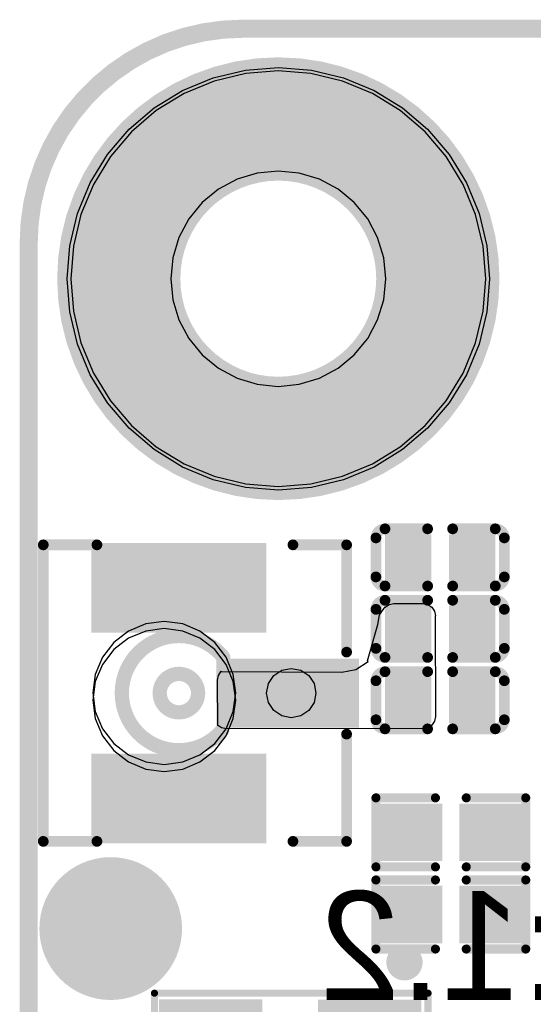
# Model space of a CAD drawing. Header units: millimetres. Extents: x -47 to 199, y -56 to 203.
# Tile 116 of 157: x 54 to 61, y 189 to 203. Entities that reach past the tile are written whole.
import ezdxf

# ---------------------------------------------------------------- set-up
doc = ezdxf.new("R2010")
doc.units = ezdxf.units.MM
doc.header["$LTSCALE"] = 1.21
doc.header["$MEASUREMENT"] = 0
doc.layers.get('0').update_dxf_attribs({"linetype": 'CONTINUOUS'})
for name, color, linetype in [('BottomLayer', 5, 'CONTINUOUS'), ('BottomOverlay', 54, 'CONTINUOUS'), ('BottomPaste', 16, 'CONTINUOUS'), ('BottomSolder', 6, 'CONTINUOUS'), ('KeepOutLayer', 6, 'CONTINUOUS'), ('Mechanical15', 56, 'CONTINUOUS'), ('MidLayer1', 16, 'CONTINUOUS'), ('MidLayer2', 76, 'CONTINUOUS'), ('MidLayer3', 90, 'CONTINUOUS'), ('MidLayer4', 156, 'CONTINUOUS'), ('MultiLayer', 9, 'CONTINUOUS'), ('TopLayer', 1, 'CONTINUOUS'), ('TopOverlay', 2, 'CONTINUOUS'), ('TopPaste', 8, 'CONTINUOUS'), ('TopSolder', 216, 'CONTINUOUS')]:
    doc.layers.add(name, color=color, linetype=linetype)
doc.styles.get("Standard").update_dxf_attribs({"font": 'txt', "width": 0.8})

# ---------------------------------------------------------------- blocks, each defined once
blk = doc.blocks.new('CRYSTAL_SMD_3225_87')
at = {"layer": 'TopLayer'}
for points in [[(-0.07156, 0.00936), (-0.01644, 0.00936), (-0.07156, 0.05464), (-0.01644, 0.05464)], [(0.01644, 0.00936), (0.07156, 0.00936), (0.01644, 0.05464), (0.07156, 0.05464)], [(-0.07131, -0.05435), (-0.01619, -0.05435), (-0.07131, -0.00908), (-0.01619, -0.00908)], [(0.01644, -0.05464), (0.07156, -0.05464), (0.01644, -0.00936), (0.07156, -0.00936)]]:
    blk.add_solid(points, dxfattribs=at)
at = {"layer": 'TopOverlay', "const_width": 0.00394}
for points in [[(0.075, 0.059), (-0.076, 0.059)], [(-0.076, 0.059), (-0.076, 0.01)], [(0.075, 0.059), (0.075, 0.011)], [(-0.076, -0.009), (-0.076, -0.059)], [(0.075, -0.009), (0.075, -0.059)], [(0.075, -0.059), (-0.076, -0.059)]]:
    blk.add_lwpolyline(points, dxfattribs=at)
at = {"layer": 'TopOverlay'}
for points, const_width in [([(-0.07698, 0.059, 1), (-0.07502, 0.059, 1)], 0.00197), ([(-0.07698, 0.059, 1), (-0.07502, 0.059, 1)], 0.00197), ([(0.07402, 0.059, 1), (0.07598, 0.059, 1)], 0.00197), ([(0.07402, 0.059, 1), (0.07598, 0.059, 1)], 0.00197), ([(-0.07698, 0.01, 1), (-0.07502, 0.01, 1)], 0.00197), ([(0.07402, 0.011, 1), (0.07598, 0.011, 1)], 0.00197), ([(-0.07698, -0.009, 1), (-0.07502, -0.009, 1)], 0.00197), ([(0.07402, -0.009, 1), (0.07598, -0.009, 1)], 0.00197), ([(-0.07698, -0.059, 1), (-0.07502, -0.059, 1)], 0.00197), ([(-0.07698, -0.059, 1), (-0.07502, -0.059, 1)], 0.00197), ([(0.07402, -0.059, 1), (0.07598, -0.059, 1)], 0.00197), ([(0.07402, -0.059, 1), (0.07598, -0.059, 1)], 0.00197), ([(-0.058, -0.076, 1), (-0.068, -0.076, 1)], 0.01), ([(-0.0705, -0.076, 1), (-0.0655, -0.076, 1)], 0.005), ([(-0.0605, -0.076, 1), (-0.0555, -0.076, 1)], 0.005)]:
    blk.add_lwpolyline(points, format="xyb", close=True, dxfattribs=dict(at, const_width=const_width))
at = {"layer": 'TopPaste'}
for points in [[(-0.07056, 0.01036), (-0.01744, 0.01036), (-0.07056, 0.05364), (-0.01744, 0.05364)], [(0.01744, 0.01036), (0.07056, 0.01036), (0.01744, 0.05364), (0.07056, 0.05364)], [(-0.07031, -0.05335), (-0.01719, -0.05335), (-0.07031, -0.01008), (-0.01719, -0.01008)], [(0.01744, -0.05364), (0.07056, -0.05364), (0.01744, -0.01036), (0.07056, -0.01036)]]:
    blk.add_solid(points, dxfattribs=at)
at = {"layer": 'TopSolder'}
for points in [[(-0.07256, 0.00836), (-0.01544, 0.00836), (-0.07256, 0.05564), (-0.01544, 0.05564)], [(0.01544, 0.00836), (0.07256, 0.00836), (0.01544, 0.05564), (0.07256, 0.05564)], [(-0.07231, -0.05535), (-0.01519, -0.05535), (-0.07231, -0.00808), (-0.01519, -0.00808)], [(0.01544, -0.05564), (0.07256, -0.05564), (0.01544, -0.00836), (0.07256, -0.00836)]]:
    blk.add_solid(points, dxfattribs=at)
blk = doc.blocks.new('0402_118')
at = {"layer": 'TopLayer'}
for points in [[(-0.03628, -0.01181), (-0.00872, -0.01181), (-0.03628, 0.01181), (-0.00872, 0.01181)], [(0.00872, -0.01181), (0.03628, -0.01181), (0.00872, 0.01181), (0.03628, 0.01181)]]:
    blk.add_solid(points, dxfattribs=at)
at = {"layer": 'TopOverlay', "const_width": 0.005}
for points in [[(-0.04134, -0.01903), (-0.04134, 0.01903)], [(-0.04134, 0.01903), (-0.0085, 0.01903)], [(0.0085, 0.01903), (0.04134, 0.01903)], [(0.04134, -0.01903), (0.04134, 0.01903)], [(-0.04134, -0.01903), (-0.0085, -0.01903)], [(0.0085, -0.01903), (0.04134, -0.01903)]]:
    blk.add_lwpolyline(points, dxfattribs=at)
at = {"layer": 'TopOverlay', "const_width": 0.0025}
for points in [[(-0.04259, 0.01903, 1), (-0.04009, 0.01903, 1)], [(-0.04259, 0.01903, 1), (-0.04009, 0.01903, 1)], [(-0.00975, 0.01903, 1), (-0.00725, 0.01903, 1)], [(0.00725, 0.01903, 1), (0.00975, 0.01903, 1)], [(0.04009, 0.01903, 1), (0.04259, 0.01903, 1)], [(0.04009, 0.01903, 1), (0.04259, 0.01903, 1)], [(-0.04259, -0.01903, 1), (-0.04009, -0.01903, 1)], [(-0.04259, -0.01903, 1), (-0.04009, -0.01903, 1)], [(-0.00975, -0.01903, 1), (-0.00725, -0.01903, 1)], [(0.00725, -0.01903, 1), (0.00975, -0.01903, 1)], [(0.04009, -0.01903, 1), (0.04259, -0.01903, 1)], [(0.04009, -0.01903, 1), (0.04259, -0.01903, 1)]]:
    blk.add_lwpolyline(points, format="xyb", close=True, dxfattribs=at)
at = {"layer": 'TopPaste'}
for points in [[(-0.03628, -0.01181), (-0.00872, -0.01181), (-0.03628, 0.01181), (-0.00872, 0.01181)], [(0.00872, -0.01181), (0.03628, -0.01181), (0.00872, 0.01181), (0.03628, 0.01181)]]:
    blk.add_solid(points, dxfattribs=at)
at = {"layer": 'TopSolder'}
for points in [[(-0.04028, -0.01581), (-0.00472, -0.01581), (-0.04028, 0.01581), (-0.00472, 0.01581)], [(0.00472, -0.01581), (0.04028, -0.01581), (0.00472, 0.01581), (0.04028, 0.01581)]]:
    blk.add_solid(points, dxfattribs=at)
blk = doc.blocks.new('0402_120')
at = {"layer": 'TopLayer'}
for points in [[(-0.03628, -0.01181), (-0.00872, -0.01181), (-0.03628, 0.01181), (-0.00872, 0.01181)], [(0.00872, -0.01181), (0.03628, -0.01181), (0.00872, 0.01181), (0.03628, 0.01181)]]:
    blk.add_solid(points, dxfattribs=at)
at = {"layer": 'TopOverlay', "const_width": 0.005}
for points in [[(-0.04134, 0.01903), (-0.04134, -0.01903)], [(-0.0085, 0.01903), (-0.04134, 0.01903)], [(0.04134, 0.01903), (0.0085, 0.01903)], [(0.04134, 0.01903), (0.04134, -0.01903)], [(-0.0085, -0.01903), (-0.04134, -0.01903)], [(0.04134, -0.01903), (0.0085, -0.01903)]]:
    blk.add_lwpolyline(points, dxfattribs=at)
at = {"layer": 'TopOverlay', "const_width": 0.0025}
for points in [[(-0.04259, 0.01903, 1), (-0.04009, 0.01903, 1)], [(-0.04259, 0.01903, 1), (-0.04009, 0.01903, 1)], [(-0.00975, 0.01903, 1), (-0.00725, 0.01903, 1)], [(0.00725, 0.01903, 1), (0.00975, 0.01903, 1)], [(0.04009, 0.01903, 1), (0.04259, 0.01903, 1)], [(0.04009, 0.01903, 1), (0.04259, 0.01903, 1)], [(-0.04259, -0.01903, 1), (-0.04009, -0.01903, 1)], [(-0.04259, -0.01903, 1), (-0.04009, -0.01903, 1)], [(-0.00975, -0.01903, 1), (-0.00725, -0.01903, 1)], [(0.00725, -0.01903, 1), (0.00975, -0.01903, 1)], [(0.04009, -0.01903, 1), (0.04259, -0.01903, 1)], [(0.04009, -0.01903, 1), (0.04259, -0.01903, 1)]]:
    blk.add_lwpolyline(points, format="xyb", close=True, dxfattribs=at)
at = {"layer": 'TopPaste'}
for points in [[(-0.03628, -0.01181), (-0.00872, -0.01181), (-0.03628, 0.01181), (-0.00872, 0.01181)], [(0.00872, -0.01181), (0.03628, -0.01181), (0.00872, 0.01181), (0.03628, 0.01181)]]:
    blk.add_solid(points, dxfattribs=at)
at = {"layer": 'TopSolder'}
for points in [[(-0.04028, -0.01581), (-0.00472, -0.01581), (-0.04028, 0.01581), (-0.00472, 0.01581)], [(0.00472, -0.01581), (0.04028, -0.01581), (0.00472, 0.01581), (0.04028, 0.01581)]]:
    blk.add_solid(points, dxfattribs=at)
blk = doc.blocks.new('IPEX_K501_29_174')
at = {"layer": 'Mechanical15'}
for p, q in [((0.02234, 0.00965), (0.02677, 0.01261)), ((0.02677, 0.01261), (0.03199, 0.01365)), ((0.03199, 0.01365), (0.03721, 0.01261)), ((0.03721, 0.01261), (0.04164, 0.00965)), ((0.01938, 0.00522), (0.02234, 0.00965)), ((0.04164, 0.00965), (0.0446, 0.00522)), ((0.01834, 0), (0.01938, 0.00522)), ((0.0446, 0.00522), (0.04564, 0)), ((0.01938, -0.00522), (0.01834, 0)), ((0.02234, -0.00965), (0.01938, -0.00522)), ((0.0446, -0.00522), (0.04164, -0.00965)), ((0.04564, 0), (0.0446, -0.00522)), ((0.02677, -0.01261), (0.02234, -0.00965)), ((0.04164, -0.00965), (0.03721, -0.01261)), ((0.03199, -0.01365), (0.02677, -0.01261)), ((0.03721, -0.01261), (0.03199, -0.01365))]:
    blk.add_line(p, q, dxfattribs=at)
at = {"layer": 'TopLayer'}
for points in [[(0.01427, 0.07874), (-0.07431, 0.07874), (0.01427, 0.0374), (-0.07431, 0.0374)], [(0.06545, 0.015), (-0.00541, 0.015), (0.06545, -0.015), (-0.00541, -0.015)], [(0.01427, -0.0374), (-0.07431, -0.0374), (0.01427, -0.07874), (-0.07431, -0.07874)]]:
    blk.add_solid(points, dxfattribs=at)
at = {"layer": 'TopOverlay', "const_width": 0.00591}
for points in [[(-0.10487, -0.08174), (-0.10487, 0.08174)], [(-0.10487, 0.08174), (-0.07525, 0.08174)], [(0.03293, 0.08174), (0.06255, 0.08174)], [(0.06255, 0.08174), (0.06255, 0.02259)], [(0.06255, -0.08174), (0.06255, -0.02259)], [(-0.10487, -0.08174), (-0.07525, -0.08174)], [(0.03293, -0.08174), (0.06255, -0.08174)]]:
    blk.add_lwpolyline(points, dxfattribs=at)
at = {"layer": 'TopOverlay'}
for points, const_width in [([(-0.10635, 0.08174, 1), (-0.10339, 0.08174, 1)], 0.00295), ([(-0.10635, 0.08174, 1), (-0.10339, 0.08174, 1)], 0.00295), ([(-0.07673, 0.08174, 1), (-0.07377, 0.08174, 1)], 0.00295), ([(0.03145, 0.08174, 1), (0.0344, 0.08174, 1)], 0.00295), ([(0.06107, 0.08174, 1), (0.06402, 0.08174, 1)], 0.00295), ([(0.06107, 0.08174, 1), (0.06402, 0.08174, 1)], 0.00295), ([(-0.00751, 0.01982, 1), (-0.00357, 0.01982, 1)], 0.00394), ([(0.06107, 0.02259, 1), (0.06402, 0.02259, 1)], 0.00295), ([(-0.01942, 0, 1), (-0.04062, 0, 1)], 0.00787), ([(-0.04259, 0, 1), (-0.03865, 0, 1)], 0.00394), ([(-0.02139, 0, 1), (-0.01745, 0, 1)], 0.00394), ([(-0.00807, -0.0205, 1), (-0.00414, -0.0205, 1)], 0.00394), ([(0.06107, -0.02259, 1), (0.06402, -0.02259, 1)], 0.00295), ([(-0.10635, -0.08174, 1), (-0.10339, -0.08174, 1)], 0.00295), ([(-0.10635, -0.08174, 1), (-0.10339, -0.08174, 1)], 0.00295), ([(-0.07673, -0.08174, 1), (-0.07377, -0.08174, 1)], 0.00295), ([(0.03145, -0.08174, 1), (0.0344, -0.08174, 1)], 0.00295), ([(0.06107, -0.08174, 1), (0.06402, -0.08174, 1)], 0.00295), ([(0.06107, -0.08174, 1), (0.06402, -0.08174, 1)], 0.00295)]:
    blk.add_lwpolyline(points, format="xyb", close=True, dxfattribs=dict(at, const_width=const_width))
at = {"layer": 'TopOverlay', "const_width": 0.00787}
blk.add_lwpolyline([(-0.00611, -0.0205, -2.762771), (-0.00554, 0.01982)], format="xyb", dxfattribs=at)
at = {"layer": 'TopPaste'}
for points in [[(0.01427, 0.07874), (-0.07431, 0.07874), (0.01427, 0.0374), (-0.07431, 0.0374)], [(0.06545, 0.015), (-0.00541, 0.015), (0.06545, -0.015), (-0.00541, -0.015)], [(0.01427, -0.0374), (-0.07431, -0.0374), (0.01427, -0.07874), (-0.07431, -0.07874)]]:
    blk.add_solid(points, dxfattribs=at)
at = {"layer": 'TopSolder'}
for points in [[(0.01827, 0.08274), (-0.07831, 0.08274), (0.01827, 0.0334), (-0.07831, 0.0334)], [(0.06945, 0.019), (-0.00941, 0.019), (0.06945, -0.019), (-0.00941, -0.019)], [(0.01827, -0.0334), (-0.07831, -0.0334), (0.01827, -0.08274), (-0.07831, -0.08274)]]:
    blk.add_solid(points, dxfattribs=at)
blk = doc.blocks.new('CM4_PLUG__DF40C_100DS_0_4V_51___176')
at = {"layer": 'BottomOverlay'}
for points, const_width in [([(-0.85433, 0.64961, 1), (-1.03543, 0.64961, 1)], 0.06299), ([(-1.05118, 0.64961, 1), (-1.01969, 0.64961, 1)], 0.0315), ([(-0.87008, 0.64961, 1), (-0.83858, 0.64961, 1)], 0.0315)]:
    blk.add_lwpolyline(points, format="xyb", close=True, dxfattribs=dict(at, const_width=const_width))
at = {"layer": 'TopLayer'}
for p, q in [((-0.9628, 0.76272), (-0.98027, 0.75853)), ((-0.94488, 0.76413), (-0.9628, 0.76272)), ((-0.94488, 0.76413), (-0.94488, 0.76413)), ((-0.92697, 0.76272), (-0.94488, 0.76413)), ((-0.90949, 0.75853), (-0.92697, 0.76272)), ((-0.98027, 0.75853), (-0.99688, 0.75165)), ((-0.89289, 0.75165), (-0.90949, 0.75853)), ((-0.99688, 0.75165), (-1.0122, 0.74226)), ((-0.87757, 0.74226), (-0.89289, 0.75165)), ((-1.0122, 0.74226), (-1.02586, 0.73059)), ((-0.8639, 0.73059), (-0.87757, 0.74226)), ((-1.02586, 0.73059), (-1.03754, 0.71692)), ((-0.85223, 0.71692), (-0.8639, 0.73059)), ((-1.03754, 0.71692), (-1.04693, 0.7016)), ((-0.84284, 0.7016), (-0.85223, 0.71692)), ((-1.04693, 0.7016), (-1.0538, 0.685)), ((-0.83596, 0.685), (-0.84284, 0.7016)), ((-1.0538, 0.685), (-1.058, 0.66752)), ((-0.83177, 0.66752), (-0.83596, 0.685)), ((-1.058, 0.66752), (-1.05941, 0.64961)), ((-0.83036, 0.64961), (-0.83177, 0.66752)), ((-1.05941, 0.64961), (-1.05941, 0.64961)), ((-1.05941, 0.64961), (-1.058, 0.63169)), ((-0.83177, 0.63169), (-0.83036, 0.64961)), ((-0.83036, 0.64961), (-0.83036, 0.64961)), ((-1.058, 0.63169), (-1.0538, 0.61422)), ((-0.83596, 0.61422), (-0.83177, 0.63169)), ((-1.0538, 0.61422), (-1.04693, 0.59761)), ((-0.84284, 0.59761), (-0.83596, 0.61422)), ((-1.04693, 0.59761), (-1.03754, 0.58229)), ((-0.85223, 0.58229), (-0.84284, 0.59761)), ((-1.03754, 0.58229), (-1.02586, 0.56862)), ((-0.8639, 0.56862), (-0.85223, 0.58229)), ((-1.02586, 0.56862), (-1.0122, 0.55695)), ((-0.87757, 0.55695), (-0.8639, 0.56862)), ((-1.0122, 0.55695), (-0.99688, 0.54756)), ((-0.89289, 0.54756), (-0.87757, 0.55695)), ((-0.99688, 0.54756), (-0.98027, 0.54069)), ((-0.90949, 0.54069), (-0.89289, 0.54756)), ((-0.98027, 0.54069), (-0.9628, 0.53649)), ((-0.92697, 0.53649), (-0.90949, 0.54069)), ((-0.9628, 0.53649), (-0.94488, 0.53508)), ((-0.94488, 0.53508), (-0.92697, 0.53649)), ((-0.94488, 0.53508), (-0.94488, 0.53508))]:
    blk.add_line(p, q, dxfattribs=at)
blk = doc.blocks.new('C0402_196')
at = {"layer": 'TopLayer'}
for points in [[(-0.02855, -0.01083), (-0.00689, -0.01083), (-0.02855, 0.01083), (-0.00689, 0.01083)], [(0.00689, -0.01083), (0.02855, -0.01083), (0.00689, 0.01083), (0.02855, 0.01083)]]:
    blk.add_solid(points, dxfattribs=at)
at = {"layer": 'TopOverlay', "const_width": 0.00591}
for points in [[(-0.03543, 0.01075, -0.414214), (-0.03043, 0.01575)], [(0.03043, 0.01575, -0.414214), (0.03543, 0.01075)], [(-0.03043, -0.01576, -0.414214), (-0.03543, -0.01076)], [(0.03543, -0.01076, -0.414214), (0.03043, -0.01576)]]:
    blk.add_lwpolyline(points, format="xyb", dxfattribs=at)
for points in [[(-0.0069, 0.01575), (-0.03043, 0.01575)], [(0.03043, 0.01575), (0.0069, 0.01575)], [(-0.03543, 0.01075), (-0.03543, -0.01076)], [(0.03543, 0.01075), (0.03543, -0.01076)], [(-0.0069, -0.01576), (-0.03043, -0.01576)], [(0.03043, -0.01576), (0.0069, -0.01576)]]:
    blk.add_lwpolyline(points, dxfattribs=at)
at = {"layer": 'TopOverlay', "const_width": 0.00296}
for points in [[(-0.03191, 0.01575, 1), (-0.02895, 0.01575, 1)], [(-0.03191, 0.01575, 1), (-0.02895, 0.01575, 1)], [(-0.00838, 0.01575, 1), (-0.00542, 0.01575, 1)], [(0.00542, 0.01575, 1), (0.00838, 0.01575, 1)], [(0.02895, 0.01575, 1), (0.03191, 0.01575, 1)], [(0.02895, 0.01575, 1), (0.03191, 0.01575, 1)], [(-0.03691, 0.01075, 1), (-0.03395, 0.01075, 1)], [(-0.03691, 0.01075, 1), (-0.03395, 0.01075, 1)], [(0.03395, 0.01075, 1), (0.03691, 0.01075, 1)], [(0.03395, 0.01075, 1), (0.03691, 0.01075, 1)], [(-0.03691, -0.01076, 1), (-0.03395, -0.01076, 1)], [(-0.03691, -0.01076, 1), (-0.03395, -0.01076, 1)], [(0.03395, -0.01076, 1), (0.03691, -0.01076, 1)], [(0.03395, -0.01076, 1), (0.03691, -0.01076, 1)], [(-0.03191, -0.01576, 1), (-0.02895, -0.01576, 1)], [(-0.03191, -0.01576, 1), (-0.02895, -0.01576, 1)], [(-0.00838, -0.01576, 1), (-0.00542, -0.01576, 1)], [(0.00542, -0.01576, 1), (0.00838, -0.01576, 1)], [(0.02895, -0.01576, 1), (0.03191, -0.01576, 1)], [(0.02895, -0.01576, 1), (0.03191, -0.01576, 1)]]:
    blk.add_lwpolyline(points, format="xyb", close=True, dxfattribs=at)
at = {"layer": 'TopPaste'}
for points in [[(-0.02855, -0.01083), (-0.00689, -0.01083), (-0.02855, 0.01083), (-0.00689, 0.01083)], [(0.00689, -0.01083), (0.02855, -0.01083), (0.00689, 0.01083), (0.02855, 0.01083)]]:
    blk.add_solid(points, dxfattribs=at)
at = {"layer": 'TopSolder'}
for points in [[(-0.03052, -0.0128), (-0.00493, -0.0128), (-0.03052, 0.0128), (-0.00493, 0.0128)], [(0.00493, -0.0128), (0.03052, -0.0128), (0.00493, 0.0128), (0.03052, 0.0128)]]:
    blk.add_solid(points, dxfattribs=at)
blk = doc.blocks.new('C0402_197')
at = {"layer": 'TopLayer'}
for points in [[(-0.02855, -0.01083), (-0.00689, -0.01083), (-0.02855, 0.01083), (-0.00689, 0.01083)], [(0.00689, -0.01083), (0.02855, -0.01083), (0.00689, 0.01083), (0.02855, 0.01083)]]:
    blk.add_solid(points, dxfattribs=at)
at = {"layer": 'TopOverlay', "const_width": 0.00591}
for points in [[(-0.03543, 0.01075, -0.414214), (-0.03043, 0.01575)], [(0.03043, 0.01575, -0.414214), (0.03543, 0.01075)], [(-0.03043, -0.01576, -0.414214), (-0.03543, -0.01076)], [(0.03543, -0.01076, -0.414214), (0.03043, -0.01576)]]:
    blk.add_lwpolyline(points, format="xyb", dxfattribs=at)
for points in [[(-0.03043, 0.01575), (-0.0069, 0.01575)], [(0.0069, 0.01575), (0.03043, 0.01575)], [(-0.03543, -0.01076), (-0.03543, 0.01075)], [(0.03543, 0.01075), (0.03543, -0.01076)], [(-0.03043, -0.01576), (-0.0069, -0.01576)], [(0.0069, -0.01576), (0.03043, -0.01576)]]:
    blk.add_lwpolyline(points, dxfattribs=at)
at = {"layer": 'TopOverlay', "const_width": 0.00296}
for points in [[(-0.03191, 0.01575, 1), (-0.02895, 0.01575, 1)], [(-0.03191, 0.01575, 1), (-0.02895, 0.01575, 1)], [(-0.00838, 0.01575, 1), (-0.00542, 0.01575, 1)], [(0.00542, 0.01575, 1), (0.00838, 0.01575, 1)], [(0.02895, 0.01575, 1), (0.03191, 0.01575, 1)], [(0.02895, 0.01575, 1), (0.03191, 0.01575, 1)], [(-0.03691, 0.01075, 1), (-0.03395, 0.01075, 1)], [(-0.03691, 0.01075, 1), (-0.03395, 0.01075, 1)], [(0.03395, 0.01075, 1), (0.03691, 0.01075, 1)], [(0.03395, 0.01075, 1), (0.03691, 0.01075, 1)], [(-0.03691, -0.01076, 1), (-0.03395, -0.01076, 1)], [(-0.03691, -0.01076, 1), (-0.03395, -0.01076, 1)], [(0.03395, -0.01076, 1), (0.03691, -0.01076, 1)], [(0.03395, -0.01076, 1), (0.03691, -0.01076, 1)], [(-0.03191, -0.01576, 1), (-0.02895, -0.01576, 1)], [(-0.03191, -0.01576, 1), (-0.02895, -0.01576, 1)], [(-0.00838, -0.01576, 1), (-0.00542, -0.01576, 1)], [(0.00542, -0.01576, 1), (0.00838, -0.01576, 1)], [(0.02895, -0.01576, 1), (0.03191, -0.01576, 1)], [(0.02895, -0.01576, 1), (0.03191, -0.01576, 1)]]:
    blk.add_lwpolyline(points, format="xyb", close=True, dxfattribs=at)
at = {"layer": 'TopPaste'}
for points in [[(-0.02855, -0.01083), (-0.00689, -0.01083), (-0.02855, 0.01083), (-0.00689, 0.01083)], [(0.00689, -0.01083), (0.02855, -0.01083), (0.00689, 0.01083), (0.02855, 0.01083)]]:
    blk.add_solid(points, dxfattribs=at)
at = {"layer": 'TopSolder'}
for points in [[(-0.03052, -0.0128), (-0.00493, -0.0128), (-0.03052, 0.0128), (-0.00493, 0.0128)], [(0.00493, -0.0128), (0.03052, -0.0128), (0.00493, 0.0128), (0.03052, 0.0128)]]:
    blk.add_solid(points, dxfattribs=at)
blk = doc.blocks.new('C0402_201')
at = {"layer": 'TopLayer'}
for points in [[(-0.02855, -0.01083), (-0.00689, -0.01083), (-0.02855, 0.01083), (-0.00689, 0.01083)], [(0.00689, -0.01083), (0.02855, -0.01083), (0.00689, 0.01083), (0.02855, 0.01083)]]:
    blk.add_solid(points, dxfattribs=at)
at = {"layer": 'TopOverlay', "const_width": 0.00591}
for points in [[(-0.03543, 0.01075, -0.414214), (-0.03043, 0.01575)], [(0.03043, 0.01575, -0.414214), (0.03543, 0.01075)], [(-0.03043, -0.01576, -0.414214), (-0.03543, -0.01076)], [(0.03543, -0.01076, -0.414214), (0.03043, -0.01576)]]:
    blk.add_lwpolyline(points, format="xyb", dxfattribs=at)
for points in [[(-0.03043, 0.01575), (-0.0069, 0.01575)], [(0.0069, 0.01575), (0.03043, 0.01575)], [(-0.03543, -0.01076), (-0.03543, 0.01075)], [(0.03543, -0.01076), (0.03543, 0.01075)], [(-0.03043, -0.01576), (-0.0069, -0.01576)], [(0.0069, -0.01576), (0.03043, -0.01576)]]:
    blk.add_lwpolyline(points, dxfattribs=at)
at = {"layer": 'TopOverlay', "const_width": 0.00296}
for points in [[(-0.03191, 0.01575, 1), (-0.02895, 0.01575, 1)], [(-0.03191, 0.01575, 1), (-0.02895, 0.01575, 1)], [(-0.00838, 0.01575, 1), (-0.00542, 0.01575, 1)], [(0.00542, 0.01575, 1), (0.00838, 0.01575, 1)], [(0.02895, 0.01575, 1), (0.03191, 0.01575, 1)], [(0.02895, 0.01575, 1), (0.03191, 0.01575, 1)], [(-0.03691, 0.01075, 1), (-0.03395, 0.01075, 1)], [(-0.03691, 0.01075, 1), (-0.03395, 0.01075, 1)], [(0.03395, 0.01075, 1), (0.03691, 0.01075, 1)], [(0.03395, 0.01075, 1), (0.03691, 0.01075, 1)], [(-0.03691, -0.01076, 1), (-0.03395, -0.01076, 1)], [(-0.03691, -0.01076, 1), (-0.03395, -0.01076, 1)], [(0.03395, -0.01076, 1), (0.03691, -0.01076, 1)], [(0.03395, -0.01076, 1), (0.03691, -0.01076, 1)], [(-0.03191, -0.01576, 1), (-0.02895, -0.01576, 1)], [(-0.03191, -0.01576, 1), (-0.02895, -0.01576, 1)], [(-0.00838, -0.01576, 1), (-0.00542, -0.01576, 1)], [(0.00542, -0.01576, 1), (0.00838, -0.01576, 1)], [(0.02895, -0.01576, 1), (0.03191, -0.01576, 1)], [(0.02895, -0.01576, 1), (0.03191, -0.01576, 1)]]:
    blk.add_lwpolyline(points, format="xyb", close=True, dxfattribs=at)
at = {"layer": 'TopPaste'}
for points in [[(-0.02855, -0.01083), (-0.00689, -0.01083), (-0.02855, 0.01083), (-0.00689, 0.01083)], [(0.00689, -0.01083), (0.02855, -0.01083), (0.00689, 0.01083), (0.02855, 0.01083)]]:
    blk.add_solid(points, dxfattribs=at)
at = {"layer": 'TopSolder'}
for points in [[(-0.03052, -0.0128), (-0.00493, -0.0128), (-0.03052, 0.0128), (-0.00493, 0.0128)], [(0.00493, -0.0128), (0.03052, -0.0128), (0.00493, 0.0128), (0.03052, 0.0128)]]:
    blk.add_solid(points, dxfattribs=at)
blk = doc.blocks.new('MARK_405')
at = {"layer": 'BottomLayer', "const_width": 0.01969}
blk.add_lwpolyline([(-0.00984, 0, 1), (0.00984, 0, 1)], format="xyb", close=True, dxfattribs=at)
at = {"layer": 'BottomPaste', "const_width": 0.01969}
blk.add_lwpolyline([(-0.00984, 0, 1), (0.00984, 0, 1)], format="xyb", close=True, dxfattribs=at)
at = {"layer": 'BottomSolder'}
for points, const_width in [([(-0.01969, 0, 1), (0.01969, 0, 1)], 0.03937), ([(-0.01184, 0, 1), (0.01184, 0, 1)], 0.02369)]:
    blk.add_lwpolyline(points, format="xyb", close=True, dxfattribs=dict(at, const_width=const_width))
at = {"layer": 'TopLayer', "const_width": 0.01969}
blk.add_lwpolyline([(-0.00984, 0, 1), (0.00984, 0, 1)], format="xyb", close=True, dxfattribs=at)
at = {"layer": 'TopPaste', "const_width": 0.01969}
blk.add_lwpolyline([(-0.00984, 0, 1), (0.00984, 0, 1)], format="xyb", close=True, dxfattribs=at)
at = {"layer": 'TopSolder'}
for points, const_width in [([(-0.01969, 0, 1), (0.01969, 0, 1)], 0.03937), ([(-0.01184, 0, 1), (0.01184, 0, 1)], 0.02369)]:
    blk.add_lwpolyline(points, format="xyb", close=True, dxfattribs=dict(at, const_width=const_width))

msp = doc.modelspace()

# ---------------------------------------------------------------- linework, layer by layer
at = {"layer": 'BottomLayer'}
for p, q in [((56.488, 202.316), (56.94, 202.424)), ((56.94, 202.424), (57.402, 202.461)), ((57.402, 202.461), (57.402, 202.461)), ((57.402, 202.461), (57.865, 202.424)), ((57.865, 202.424), (58.317, 202.316)), ((56.059, 202.138), (56.488, 202.316)), ((58.317, 202.316), (58.746, 202.138)), ((55.663, 201.896), (56.059, 202.138)), ((58.746, 202.138), (59.142, 201.896)), ((55.31, 201.594), (55.663, 201.896)), ((59.142, 201.896), (59.495, 201.594)), ((55.009, 201.241), (55.31, 201.594)), ((59.495, 201.594), (59.796, 201.241)), ((54.766, 200.845), (55.009, 201.241)), ((59.796, 201.241), (60.039, 200.845)), ((54.588, 200.416), (54.766, 200.845)), ((60.039, 200.845), (60.217, 200.416)), ((54.48, 199.964), (54.588, 200.416)), ((60.217, 200.416), (60.325, 199.964)), ((54.443, 199.502), (54.48, 199.964)), ((60.325, 199.964), (60.362, 199.502)), ((54.48, 199.039), (54.443, 199.502)), ((54.443, 199.502), (54.443, 199.502)), ((60.362, 199.502), (60.325, 199.039)), ((60.362, 199.502), (60.362, 199.502)), ((54.588, 198.587), (54.48, 199.039)), ((60.325, 199.039), (60.217, 198.587)), ((54.766, 198.158), (54.588, 198.587)), ((60.217, 198.587), (60.039, 198.158)), ((55.009, 197.762), (54.766, 198.158)), ((60.039, 198.158), (59.796, 197.762)), ((55.31, 197.409), (55.009, 197.762)), ((59.796, 197.762), (59.495, 197.409)), ((55.663, 197.108), (55.31, 197.409)), ((59.495, 197.409), (59.142, 197.108)), ((56.059, 196.865), (55.663, 197.108)), ((59.142, 197.108), (58.746, 196.865)), ((56.488, 196.687), (56.059, 196.865)), ((58.746, 196.865), (58.317, 196.687)), ((56.94, 196.579), (56.488, 196.687)), ((58.317, 196.687), (57.865, 196.579)), ((57.402, 196.542), (56.94, 196.579)), ((57.865, 196.579), (57.402, 196.542)), ((57.402, 196.542), (57.402, 196.542)), ((55.543, 194.568), (55.302, 194.468)), ((55.802, 194.603), (55.543, 194.568)), ((56.062, 194.568), (55.802, 194.603)), ((55.802, 194.603), (55.802, 194.603)), ((56.303, 194.468), (56.062, 194.568)), ((55.302, 194.468), (55.095, 194.309)), ((56.51, 194.309), (56.303, 194.468)), ((55.095, 194.309), (54.936, 194.102)), ((56.669, 194.102), (56.51, 194.309)), ((54.936, 194.102), (54.836, 193.861)), ((56.769, 193.861), (56.669, 194.102)), ((54.836, 193.861), (54.801, 193.602)), ((56.804, 193.602), (56.769, 193.861)), ((54.801, 193.602), (54.801, 193.602)), ((54.801, 193.602), (54.836, 193.342)), ((56.769, 193.342), (56.804, 193.602)), ((56.804, 193.602), (56.804, 193.602)), ((54.836, 193.342), (54.936, 193.101)), ((56.669, 193.101), (56.769, 193.342)), ((54.936, 193.101), (55.095, 192.894)), ((56.51, 192.894), (56.669, 193.101)), ((55.095, 192.894), (55.302, 192.735)), ((56.303, 192.735), (56.51, 192.894)), ((55.302, 192.735), (55.543, 192.635)), ((55.543, 192.635), (55.802, 192.601)), ((55.802, 192.601), (56.062, 192.635)), ((56.062, 192.635), (56.303, 192.735)), ((55.802, 192.601), (55.802, 192.601))]:
    msp.add_line(p, q, dxfattribs=at)
at = {"layer": 'KeepOutLayer', "const_width": 0.254}
msp.add_lwpolyline([(53.902, 200.002, -0.414214), (56.902, 203.002)], format="xyb", dxfattribs=at)
for points in [[(56.902, 203.002), (105.882, 203.002)], [(53.902, 166.016), (53.902, 200.002)]]:
    msp.add_lwpolyline(points, dxfattribs=at)
at = {"layer": 'KeepOutLayer'}
for points, const_width in [([(56.839, 203.002, 1), (56.966, 203.002, 1)], 0.127), ([(56.839, 203.002, 1), (56.966, 203.002, 1)], 0.127), ([(58.901, 199.502, 1), (55.901, 199.502, 1)], 0.254), ([(53.839, 200.002, 1), (53.966, 200.002, 1)], 0.127), ([(53.839, 200.002, 1), (53.966, 200.002, 1)], 0.127), ([(55.838, 199.502, 1), (55.965, 199.502, 1)], 0.127), ([(58.838, 199.502, 1), (58.965, 199.502, 1)], 0.127)]:
    msp.add_lwpolyline(points, format="xyb", close=True, dxfattribs=dict(at, const_width=const_width))
at = {"layer": 'MidLayer1'}
for p, q in [((55.543, 194.568), (55.302, 194.468)), ((55.802, 194.603), (55.543, 194.568)), ((56.062, 194.568), (55.802, 194.603)), ((55.802, 194.603), (55.802, 194.603)), ((56.303, 194.468), (56.062, 194.568)), ((55.302, 194.468), (55.095, 194.309)), ((56.51, 194.309), (56.303, 194.468)), ((55.095, 194.309), (54.936, 194.102)), ((56.669, 194.102), (56.51, 194.309)), ((54.936, 194.102), (54.836, 193.861)), ((56.769, 193.861), (56.669, 194.102)), ((54.836, 193.861), (54.801, 193.602)), ((56.804, 193.602), (56.769, 193.861)), ((54.801, 193.602), (54.801, 193.602)), ((54.801, 193.602), (54.836, 193.342)), ((56.769, 193.342), (56.804, 193.602)), ((56.804, 193.602), (56.804, 193.602)), ((54.836, 193.342), (54.936, 193.101)), ((56.669, 193.101), (56.769, 193.342)), ((54.936, 193.101), (55.095, 192.894)), ((56.51, 192.894), (56.669, 193.101)), ((55.095, 192.894), (55.302, 192.735)), ((56.303, 192.735), (56.51, 192.894)), ((55.302, 192.735), (55.543, 192.635)), ((55.543, 192.635), (55.802, 192.601)), ((55.802, 192.601), (56.062, 192.635)), ((56.062, 192.635), (56.303, 192.735)), ((55.802, 192.601), (55.802, 192.601))]:
    msp.add_line(p, q, dxfattribs=at)
at = {"layer": 'MidLayer2'}
for p, q in [((55.543, 194.568), (55.302, 194.468)), ((55.802, 194.603), (55.543, 194.568)), ((56.062, 194.568), (55.802, 194.603)), ((55.802, 194.603), (55.802, 194.603)), ((56.303, 194.468), (56.062, 194.568)), ((55.302, 194.468), (55.095, 194.309)), ((56.51, 194.309), (56.303, 194.468)), ((55.095, 194.309), (54.936, 194.102)), ((56.669, 194.102), (56.51, 194.309)), ((54.936, 194.102), (54.836, 193.861)), ((56.769, 193.861), (56.669, 194.102)), ((54.836, 193.861), (54.801, 193.602)), ((56.804, 193.602), (56.769, 193.861)), ((54.801, 193.602), (54.801, 193.602)), ((54.801, 193.602), (54.836, 193.342)), ((56.769, 193.342), (56.804, 193.602)), ((56.804, 193.602), (56.804, 193.602)), ((54.836, 193.342), (54.936, 193.101)), ((56.669, 193.101), (56.769, 193.342)), ((54.936, 193.101), (55.095, 192.894)), ((56.51, 192.894), (56.669, 193.101)), ((55.095, 192.894), (55.302, 192.735)), ((56.303, 192.735), (56.51, 192.894)), ((55.302, 192.735), (55.543, 192.635)), ((55.543, 192.635), (55.802, 192.601)), ((55.802, 192.601), (56.062, 192.635)), ((56.062, 192.635), (56.303, 192.735)), ((55.802, 192.601), (55.802, 192.601))]:
    msp.add_line(p, q, dxfattribs=at)
at = {"layer": 'MidLayer3'}
for p, q in [((55.543, 194.568), (55.302, 194.468)), ((55.802, 194.603), (55.543, 194.568)), ((56.062, 194.568), (55.802, 194.603)), ((55.802, 194.603), (55.802, 194.603)), ((56.303, 194.468), (56.062, 194.568)), ((55.302, 194.468), (55.095, 194.309)), ((56.51, 194.309), (56.303, 194.468)), ((55.095, 194.309), (54.936, 194.102)), ((56.669, 194.102), (56.51, 194.309)), ((54.936, 194.102), (54.836, 193.861)), ((56.769, 193.861), (56.669, 194.102)), ((54.836, 193.861), (54.801, 193.602)), ((56.804, 193.602), (56.769, 193.861)), ((54.801, 193.602), (54.801, 193.602)), ((54.801, 193.602), (54.836, 193.342)), ((56.769, 193.342), (56.804, 193.602)), ((56.804, 193.602), (56.804, 193.602)), ((54.836, 193.342), (54.936, 193.101)), ((56.669, 193.101), (56.769, 193.342)), ((54.936, 193.101), (55.095, 192.894)), ((56.51, 192.894), (56.669, 193.101)), ((55.095, 192.894), (55.302, 192.735)), ((56.303, 192.735), (56.51, 192.894)), ((55.302, 192.735), (55.543, 192.635)), ((55.543, 192.635), (55.802, 192.601)), ((55.802, 192.601), (56.062, 192.635)), ((56.062, 192.635), (56.303, 192.735)), ((55.802, 192.601), (55.802, 192.601))]:
    msp.add_line(p, q, dxfattribs=at)
at = {"layer": 'MidLayer4'}
for p, q in [((55.543, 194.568), (55.302, 194.468)), ((55.802, 194.603), (55.543, 194.568)), ((56.062, 194.568), (55.802, 194.603)), ((55.802, 194.603), (55.802, 194.603)), ((56.303, 194.468), (56.062, 194.568)), ((55.302, 194.468), (55.095, 194.309)), ((56.51, 194.309), (56.303, 194.468)), ((55.095, 194.309), (54.936, 194.102)), ((56.669, 194.102), (56.51, 194.309)), ((54.936, 194.102), (54.836, 193.861)), ((56.769, 193.861), (56.669, 194.102)), ((54.836, 193.861), (54.801, 193.602)), ((56.804, 193.602), (56.769, 193.861)), ((54.801, 193.602), (54.801, 193.602)), ((54.801, 193.602), (54.836, 193.342)), ((56.769, 193.342), (56.804, 193.602)), ((56.804, 193.602), (56.804, 193.602)), ((54.836, 193.342), (54.936, 193.101)), ((56.669, 193.101), (56.769, 193.342)), ((54.936, 193.101), (55.095, 192.894)), ((56.51, 192.894), (56.669, 193.101)), ((55.095, 192.894), (55.302, 192.735)), ((56.303, 192.735), (56.51, 192.894)), ((55.302, 192.735), (55.543, 192.635)), ((55.543, 192.635), (55.802, 192.601)), ((55.802, 192.601), (56.062, 192.635)), ((56.062, 192.635), (56.303, 192.735)), ((55.802, 192.601), (55.802, 192.601))]:
    msp.add_line(p, q, dxfattribs=at)
at = {"layer": 'MultiLayer'}
for p, q in [((56.825, 200.894), (56.564, 200.755)), ((57.107, 200.98), (56.825, 200.894)), ((57.401, 201.009), (57.107, 200.98)), ((57.696, 200.98), (57.401, 201.009)), ((57.401, 201.009), (57.401, 201.009)), ((57.978, 200.894), (57.696, 200.98)), ((58.239, 200.755), (57.978, 200.894)), ((56.564, 200.755), (56.336, 200.567)), ((58.467, 200.567), (58.239, 200.755)), ((56.336, 200.567), (56.148, 200.339)), ((58.655, 200.339), (58.467, 200.567)), ((56.148, 200.339), (56.009, 200.078)), ((58.794, 200.078), (58.655, 200.339)), ((56.009, 200.078), (55.923, 199.796)), ((58.88, 199.796), (58.794, 200.078)), ((55.923, 199.796), (55.894, 199.502)), ((58.909, 199.502), (58.88, 199.796)), ((55.894, 199.502), (55.894, 199.502)), ((55.894, 199.502), (55.923, 199.208)), ((58.88, 199.208), (58.909, 199.502)), ((58.909, 199.502), (58.909, 199.502)), ((55.923, 199.208), (56.009, 198.925)), ((58.794, 198.925), (58.88, 199.208)), ((56.009, 198.925), (56.148, 198.664)), ((58.655, 198.664), (58.794, 198.925)), ((56.148, 198.664), (56.336, 198.436)), ((58.467, 198.436), (58.655, 198.664)), ((56.336, 198.436), (56.564, 198.248)), ((58.239, 198.248), (58.467, 198.436)), ((56.564, 198.248), (56.825, 198.109)), ((57.978, 198.109), (58.239, 198.248)), ((56.825, 198.109), (57.107, 198.023)), ((57.107, 198.023), (57.401, 197.994)), ((57.401, 197.994), (57.696, 198.023)), ((57.401, 197.994), (57.401, 197.994)), ((57.696, 198.023), (57.978, 198.109))]:
    msp.add_line(p, q, dxfattribs=at)
at = {"layer": 'TopLayer'}
for p, q in [((58.957, 194.942), (59.023, 194.955)), ((59.023, 194.955), (59.023, 194.955)), ((59.023, 194.955), (59.023, 194.952)), ((59.023, 194.952), (59.432, 194.955)), ((59.432, 194.955), (59.432, 194.955)), ((59.432, 194.955), (59.498, 194.942)), ((58.822, 194.793), (58.898, 194.906)), ((58.898, 194.906), (58.898, 194.906)), ((58.898, 194.906), (58.9, 194.904)), ((58.9, 194.904), (58.957, 194.942)), ((58.9, 194.904), (58.9, 194.904)), ((59.498, 194.942), (59.555, 194.904)), ((59.555, 194.904), (59.555, 194.904)), ((59.555, 194.904), (59.555, 194.904)), ((59.555, 194.904), (59.555, 194.904)), ((59.555, 194.904), (59.593, 194.847)), ((59.593, 194.847), (59.606, 194.781)), ((55.802, 194.703), (55.543, 194.668)), ((56.062, 194.668), (55.802, 194.703)), ((55.802, 194.703), (55.802, 194.703)), ((58.796, 194.66), (58.822, 194.793)), ((59.606, 194.781), (59.602, 194.781)), ((59.602, 194.781), (59.606, 193.372)), ((59.606, 194.781), (59.606, 194.781)), ((55.302, 194.568), (55.095, 194.409)), ((55.543, 194.668), (55.302, 194.568)), ((56.303, 194.568), (56.062, 194.668)), ((56.51, 194.409), (56.303, 194.568)), ((58.652, 194.152), (58.796, 194.66)), ((55.095, 194.409), (54.936, 194.202)), ((56.669, 194.202), (56.51, 194.409)), ((54.936, 194.202), (54.836, 193.961)), ((56.769, 193.961), (56.669, 194.202)), ((58.49, 194.031), (58.66, 194.144)), ((58.66, 194.144), (58.652, 194.152)), ((56.562, 193.947), (56.6, 194.004)), ((56.6, 194.004), (56.602, 194.002)), ((56.602, 194.002), (58.29, 193.992)), ((58.29, 193.992), (58.49, 194.031)), ((54.836, 193.961), (54.801, 193.702)), ((56.549, 193.881), (56.562, 193.947)), ((56.552, 193.252), (56.549, 193.881)), ((56.804, 193.702), (56.769, 193.961)), ((54.801, 193.702), (54.801, 193.702)), ((54.801, 193.702), (54.836, 193.442)), ((56.769, 193.442), (56.804, 193.702)), ((56.804, 193.702), (56.804, 193.702)), ((54.836, 193.442), (54.936, 193.201)), ((56.669, 193.201), (56.769, 193.442)), ((59.593, 193.306), (59.555, 193.249)), ((59.606, 193.372), (59.593, 193.306)), ((59.606, 193.372), (59.606, 193.372)), ((54.936, 193.201), (55.095, 192.994)), ((56.51, 192.994), (56.669, 193.201)), ((56.55, 193.249), (56.552, 193.252)), ((56.607, 193.211), (56.55, 193.249)), ((56.55, 193.249), (56.55, 193.249)), ((56.673, 193.198), (56.607, 193.211)), ((59.432, 193.202), (56.673, 193.198)), ((56.673, 193.198), (56.673, 193.198)), ((59.498, 193.211), (59.432, 193.198)), ((59.432, 193.198), (59.432, 193.202)), ((59.432, 193.198), (59.432, 193.198)), ((59.555, 193.249), (59.498, 193.211)), ((59.555, 193.249), (59.555, 193.249)), ((59.555, 193.249), (59.555, 193.249)), ((59.555, 193.249), (59.555, 193.249)), ((55.095, 192.994), (55.302, 192.835)), ((56.303, 192.835), (56.51, 192.994)), ((55.302, 192.835), (55.543, 192.735)), ((56.062, 192.735), (56.303, 192.835)), ((55.543, 192.735), (55.802, 192.701)), ((55.802, 192.701), (56.062, 192.735)), ((55.802, 192.701), (55.802, 192.701))]:
    msp.add_line(p, q, dxfattribs=at)
at = {"layer": 'TopOverlay'}
for points, const_width in [([(59.702, 199.502, 1), (55.102, 199.502, 1)], 1.6), ([(54.702, 199.502, 1), (55.502, 199.502, 1)], 0.8), ([(59.302, 199.502, 1), (60.102, 199.502, 1)], 0.8)]:
    msp.add_lwpolyline(points, format="xyb", close=True, dxfattribs=dict(at, const_width=const_width))

# ---------------------------------------------------------------- block references
at = {"xscale": 25.4, "yscale": 25.4, "zscale": 25.4}
for name, p in [('CM4_PLUG__DF40C_100DS_0_4V_51___176', (81.401, 183.002)), ('IPEX_K501_29_174', (56.77, 193.699)), ('C0402_197', (59.67, 194.599)), ('C0402_201', (59.67, 193.599)), ('MARK_405', (55.052, 190.402)), ('0402_118', (59.82, 190.599))]:
    msp.add_blockref(name, p, dxfattribs=at)
at = {"xscale": 25.4, "yscale": 25.4, "zscale": 25.4, "rotation": 180}
for name, p in [('C0402_196', (59.67, 195.599)), ('0402_120', (59.82, 191.749)), ('CRYSTAL_SMD_3225_87', (57.57, 187.999))]:
    msp.add_blockref(name, p, dxfattribs=at)

# ---------------------------------------------------------------- texts
at = {"layer": 'BottomOverlay', "text_generation_flag": 2}
msp.add_text('Rev:1.2', height=1.524, dxfattribs=at).set_placement((65.002, 189.402))

doc.saveas('drawing.dxf')
